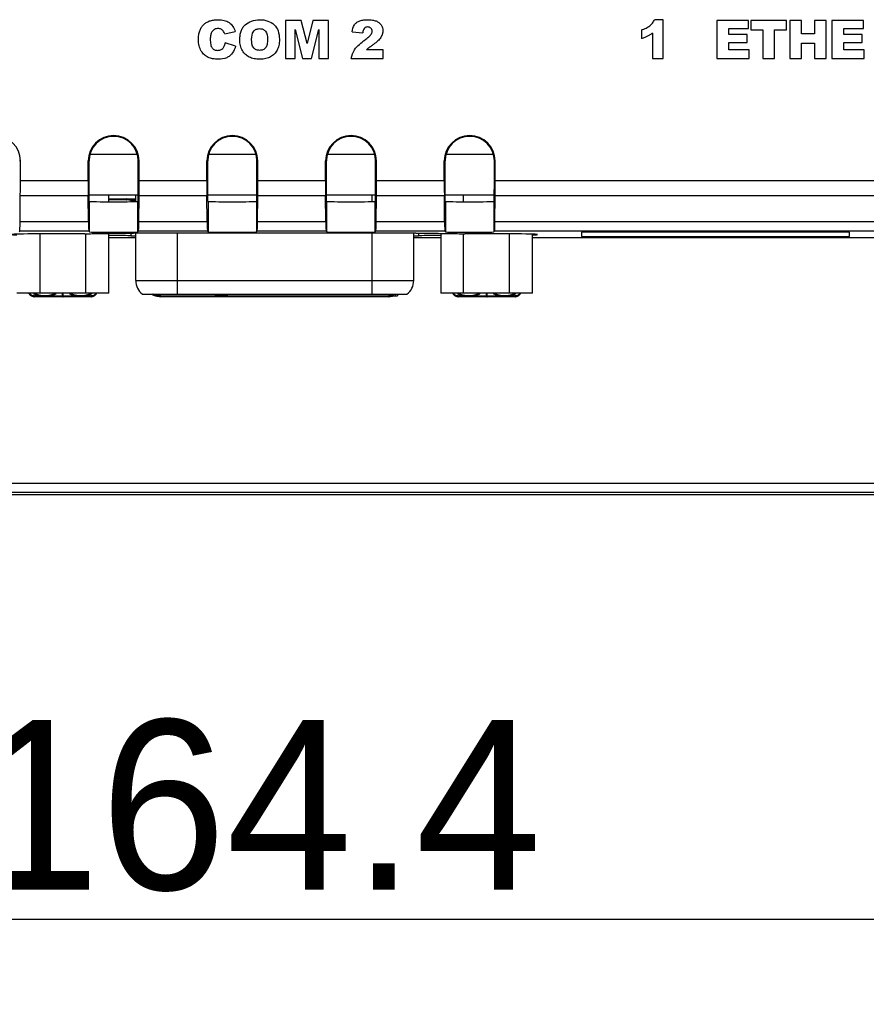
# Model space of a CAD drawing. Header units: millimetres. Extents: x -3986 to -2796, y 1863 to 2704.
# Tile 24 of 27: x -3147 to -3097, y 2456 to 2514. Entities that reach past the tile are written whole.
import ezdxf

# ---------------------------------------------------------------- set-up
doc = ezdxf.new("R2010")
doc.units = ezdxf.units.MM
doc.header["$LTSCALE"] = 65.395
doc.header["$PDMODE"] = 3
doc.header["$PDSIZE"] = 8
doc.linetypes.add('CENTERX2', pattern=[101.6, 63.5, -12.7, 12.7, -12.7])
doc.layers.get('0').update_dxf_attribs({"linetype": 'CONTINUOUS'})
doc.layers.get('Defpoints').update_dxf_attribs({"linetype": 'CONTINUOUS'})
for name, color, linetype in [('CASE-RN07W-SHAPE', 7, 'CONTINUOUS'), ('D_SUB_09P-SHAPE', 7, 'CONTINUOUS'), ('PCB_MAIN-OP_07W_BASE-SHAPE', 7, 'CONTINUOUS')]:
    doc.layers.add(name, color=color, linetype=linetype)
doc.styles.get("Standard").update_dxf_attribs({"font": 'gothic.ttf'})
doc.dimstyles.new('WALL', dxfattribs={"dimtxt": 10, "dimasz": 8, "dimexe": 5, "dimexo": 5, "dimgap": 1.5, "dimtad": 1, "dimtoh": 1, "dimdsep": 46, "dimtxsty": 'Standard', "dimcen": 0, "dimadec": 0, "dimazin": 0, "dimtp": 0.001, "dimtm": 0.001, "dimtfac": 1, "dimtofl": 0, "dimtmove": 0, "dimatfit": 3, "dimfxl": 1, "dimtolj": 1, "dimarcsym": 0})

# ---------------------------------------------------------------- blocks, each defined once
blk = doc.blocks.new('*D396')
at = {"color": 0, "lineweight": -2}
for p, q in [((-3215.171, 2501.335), (-3215.171, 2456.124)), ((-3050.771, 2501.335), (-3050.771, 2456.124)), ((-3058.771, 2461.124), (-3207.171, 2461.124))]:
    blk.add_line(p, q, dxfattribs=at)
at = {"color": 0}
for points in [[(-3207.171, 2462.457), (-3207.171, 2459.79), (-3215.171, 2461.124)], [(-3058.771, 2459.79), (-3058.771, 2462.457), (-3050.771, 2461.124)]]:
    blk.add_solid(points, dxfattribs=at)
at = {"layer": 'Defpoints', "color": 0}
for p in [(-3215.171, 2506.335), (-3050.771, 2506.335), (-3215.171, 2461.124)]:
    blk.add_point(p, dxfattribs=at)
at = {"color": 0, "linetype": 'CENTERX2', "insert": (-3132.971, 2467.817), "char_height": 10, "attachment_point": 5}
blk.add_mtext('\\A1;164.4', dxfattribs=at)

msp = doc.modelspace()

# ---------------------------------------------------------------- linework, layer by layer
at = {"layer": 'CASE-RN07W-SHAPE', "color": 7, "linetype": 'Continuous'}
for p, q in [((-3131.330991, 2514.125475), (-3131.330991, 2511.875475)), ((-3130.416676, 2514.125475), (-3131.330991, 2514.125475)), ((-3130.064142, 2512.756427), (-3130.416676, 2514.125475)), ((-3129.714213, 2514.125475), (-3130.064142, 2512.756427)), ((-3128.800347, 2514.125475), (-3129.714213, 2514.125475)), ((-3128.800347, 2511.875475), (-3128.800347, 2514.125475)), ((-3109.0595, 2514.163597), (-3109.576469, 2514.163597)), ((-3109.0595, 2511.875475), (-3109.0595, 2514.163597)), ((-3105.889707, 2514.125476), (-3105.889707, 2511.875475)), ((-3104.026457, 2514.125475), (-3105.889707, 2514.125476)), ((-3104.026457, 2513.645282), (-3104.026457, 2514.125475)), ((-3103.901986, 2514.125475), (-3103.901986, 2513.56989)), ((-3101.788805, 2514.125475), (-3103.901986, 2514.125475)), ((-3101.788805, 2513.56989), (-3101.788805, 2514.125475)), ((-3101.596755, 2514.125475), (-3101.596755, 2511.875475)), ((-3100.901656, 2514.125475), (-3101.596755, 2514.125475)), ((-3100.901656, 2513.338325), (-3100.901656, 2514.125475)), ((-3100.141808, 2514.125475), (-3100.141808, 2513.338325)), ((-3099.443656, 2514.125475), (-3100.141808, 2514.125475)), ((-3099.443656, 2511.875475), (-3099.443656, 2514.125475)), ((-3099.108679, 2514.125476), (-3099.108679, 2511.875475)), ((-3097.245474, 2514.125475), (-3099.108679, 2514.125476)), ((-3097.245474, 2513.645282), (-3097.245474, 2514.125475)), ((-3134.914655, 2513.327369), (-3134.300741, 2513.463739)), ((-3130.7618, 2511.875475), (-3130.7618, 2513.591353)), ((-3130.7618, 2513.591353), (-3130.323727, 2511.875475)), ((-3129.80851, 2511.875475), (-3129.369987, 2513.591353)), ((-3129.369987, 2513.591353), (-3129.369987, 2511.875475)), ((-3127.409881, 2513.445329), (-3126.783663, 2513.394903)), ((-3110.348666, 2513.56064), (-3110.348666, 2513.048027)), ((-3109.691824, 2513.375145), (-3109.691824, 2511.875475)), ((-3105.192947, 2513.287495), (-3105.192947, 2513.645282)), ((-3105.192947, 2513.645282), (-3104.026457, 2513.645282)), ((-3104.111144, 2513.287495), (-3105.192947, 2513.287495)), ((-3104.111144, 2512.828811), (-3104.111144, 2513.287495)), ((-3103.901986, 2513.56989), (-3103.192922, 2513.56989)), ((-3103.192922, 2513.56989), (-3103.192922, 2511.875475)), ((-3102.497868, 2511.875475), (-3102.497868, 2513.56989)), ((-3102.497868, 2513.56989), (-3101.788805, 2513.56989)), ((-3100.141808, 2513.338325), (-3100.901656, 2513.338325)), ((-3098.411868, 2513.287495), (-3098.411868, 2513.645282)), ((-3098.411868, 2513.645282), (-3097.245474, 2513.645282)), ((-3097.330071, 2513.287495), (-3098.411868, 2513.287495)), ((-3097.330071, 2512.828811), (-3097.330071, 2513.287495)), ((-3134.279727, 2512.612153), (-3134.888786, 2512.796346)), ((-3105.192947, 2512.385034), (-3105.192947, 2512.828811)), ((-3105.192947, 2512.828811), (-3104.111144, 2512.828811)), ((-3100.901656, 2511.875475), (-3100.901656, 2512.785838)), ((-3100.901656, 2512.785838), (-3100.141808, 2512.785838)), ((-3100.141808, 2512.785838), (-3100.141808, 2511.875475)), ((-3098.411868, 2512.385034), (-3098.411868, 2512.828811)), ((-3098.411868, 2512.828811), (-3097.330071, 2512.828811)), ((-3125.580393, 2512.385034), (-3126.556544, 2512.385034)), ((-3125.580393, 2511.875475), (-3125.580393, 2512.385034)), ((-3103.992735, 2512.385034), (-3105.192947, 2512.385034)), ((-3103.992735, 2511.875475), (-3103.992735, 2512.385034)), ((-3097.211707, 2512.385034), (-3098.411868, 2512.385034)), ((-3097.211707, 2511.875475), (-3097.211707, 2512.385034)), ((-3131.330991, 2511.875475), (-3130.7618, 2511.875475)), ((-3130.323727, 2511.875475), (-3129.80851, 2511.875475)), ((-3129.369987, 2511.875475), (-3128.800347, 2511.875475)), ((-3127.455906, 2511.875475), (-3125.580393, 2511.875475)), ((-3109.691824, 2511.875475), (-3109.0595, 2511.875475)), ((-3105.889707, 2511.875475), (-3103.992735, 2511.875475)), ((-3103.192922, 2511.875475), (-3102.497868, 2511.875475)), ((-3101.596755, 2511.875475), (-3100.901656, 2511.875475)), ((-3100.141808, 2511.875475), (-3099.443656, 2511.875475)), ((-3099.108679, 2511.875475), (-3097.211707, 2511.875475)), ((-3146.970827, 2505.835877), (-3147.019701, 2505.835877)), ((-3146.970827, 2504.68736), (-3146.970827, 2505.835877)), ((-3142.970827, 2504.68736), (-3142.970827, 2505.835877)), ((-3142.921952, 2505.835877), (-3142.970827, 2505.835877)), ((-3142.921952, 2504.874262), (-3142.921952, 2505.835877)), ((-3140.019701, 2504.874262), (-3140.019701, 2505.835877)), ((-3140.019701, 2505.835877), (-3139.970827, 2505.835877)), ((-3139.970827, 2504.68736), (-3139.970827, 2505.835877)), ((-3135.970827, 2504.68736), (-3135.970827, 2505.835877)), ((-3135.921952, 2505.835877), (-3135.970827, 2505.835877)), ((-3135.921952, 2504.874262), (-3135.921952, 2505.835877)), ((-3133.019701, 2504.874262), (-3133.019701, 2505.835877)), ((-3133.019701, 2505.835877), (-3132.970827, 2505.835877)), ((-3132.970827, 2504.68736), (-3132.970827, 2505.835877)), ((-3128.970827, 2504.68736), (-3128.970827, 2505.835877)), ((-3128.970827, 2505.835877), (-3128.921952, 2505.835877)), ((-3128.921952, 2504.874262), (-3128.921952, 2505.835877)), ((-3126.019701, 2504.874262), (-3126.019701, 2505.835877)), ((-3125.970827, 2505.835877), (-3126.019701, 2505.835877)), ((-3125.970827, 2504.68736), (-3125.970827, 2505.835877)), ((-3121.970827, 2504.68736), (-3121.970827, 2505.835877)), ((-3121.921952, 2505.835877), (-3121.970827, 2505.835877)), ((-3121.921952, 2504.874262), (-3121.921952, 2505.835877)), ((-3119.019701, 2504.874262), (-3119.019701, 2505.835877)), ((-3119.019701, 2505.835877), (-3118.970827, 2505.835877)), ((-3118.970827, 2504.68736), (-3118.970827, 2505.835877)), ((-3146.970827, 2504.68736), (-3142.970827, 2504.68736)), ((-3142.90982, 2503.467884), (-3142.921952, 2504.874262)), ((-3140.031833, 2503.467884), (-3140.019701, 2504.874262)), ((-3139.970827, 2504.68736), (-3135.970827, 2504.68736)), ((-3135.90982, 2503.467884), (-3135.921952, 2504.874262)), ((-3133.031833, 2503.467884), (-3133.019701, 2504.874262)), ((-3132.970827, 2504.68736), (-3128.970827, 2504.68736)), ((-3128.90982, 2503.467884), (-3128.921952, 2504.874262)), ((-3126.031833, 2503.467884), (-3126.019701, 2504.874262)), ((-3125.970827, 2504.68736), (-3121.970827, 2504.68736)), ((-3121.90982, 2503.467884), (-3121.921952, 2504.874262)), ((-3119.031833, 2503.467884), (-3119.019701, 2504.874262)), ((-3118.970827, 2504.68736), (-3076.247663, 2504.68736)), ((-3146.987796, 2502.25308), (-3146.97444, 2503.801218)), ((-3146.97444, 2503.801218), (-3142.967213, 2503.801218)), ((-3142.953857, 2502.25308), (-3142.967213, 2503.801218)), ((-3142.90982, 2503.467884), (-3142.899327, 2503.457391)), ((-3142.899327, 2501.657116), (-3142.899327, 2503.457391)), ((-3140.031833, 2503.467884), (-3140.042326, 2503.457391)), ((-3140.042326, 2501.657116), (-3140.042326, 2503.457391)), ((-3139.987796, 2502.25308), (-3139.97444, 2503.801218)), ((-3139.97444, 2503.801218), (-3135.967213, 2503.801218)), ((-3135.953857, 2502.25308), (-3135.967213, 2503.801218)), ((-3135.90982, 2503.467884), (-3135.899327, 2503.457391)), ((-3135.899327, 2503.457391), (-3135.899327, 2501.657116)), ((-3133.031833, 2503.467884), (-3133.042326, 2503.457391)), ((-3133.042326, 2503.457391), (-3133.042326, 2501.657116)), ((-3132.987796, 2502.25308), (-3132.97444, 2503.801218)), ((-3132.97444, 2503.801218), (-3128.967213, 2503.801218)), ((-3128.953857, 2502.25308), (-3128.967213, 2503.801218)), ((-3128.90982, 2503.467884), (-3128.899327, 2503.457391)), ((-3128.899327, 2501.657116), (-3128.899327, 2503.457391)), ((-3126.031833, 2503.467884), (-3126.042326, 2503.457391)), ((-3126.042326, 2501.657116), (-3126.042326, 2503.457391)), ((-3125.987796, 2502.25308), (-3125.97444, 2503.801218)), ((-3125.97444, 2503.801218), (-3121.967213, 2503.801218)), ((-3121.953857, 2502.25308), (-3121.967213, 2503.801218)), ((-3121.90982, 2503.467884), (-3121.899327, 2503.457391)), ((-3121.899327, 2503.457391), (-3121.899327, 2501.657116)), ((-3119.031833, 2503.467884), (-3119.042326, 2503.457391)), ((-3119.042326, 2503.457391), (-3119.042326, 2501.657116)), ((-3118.987796, 2502.25308), (-3118.97444, 2503.801218)), ((-3118.97444, 2503.801218), (-3076.247663, 2503.801218)), ((-3142.953857, 2502.25308), (-3146.987796, 2502.25308)), ((-3135.953857, 2502.25308), (-3139.987796, 2502.25308)), ((-3128.953857, 2502.25308), (-3132.987796, 2502.25308)), ((-3121.953857, 2502.25308), (-3125.987796, 2502.25308)), ((-3074.699525, 2502.25308), (-3118.987796, 2502.25308)), ((-3147.003139, 2501.696303), (-3147.042326, 2501.657116)), ((-3142.938514, 2501.696303), (-3147.003139, 2501.696303)), ((-3142.938514, 2501.696303), (-3142.899327, 2501.657116)), ((-3140.003139, 2501.696303), (-3140.042326, 2501.657116)), ((-3135.938514, 2501.696303), (-3140.003139, 2501.696303)), ((-3135.938514, 2501.696303), (-3135.899327, 2501.657116)), ((-3133.003139, 2501.696303), (-3133.042326, 2501.657116)), ((-3128.938514, 2501.696303), (-3133.003139, 2501.696303)), ((-3128.938514, 2501.696303), (-3128.899327, 2501.657116)), ((-3126.003139, 2501.696303), (-3126.042326, 2501.657116)), ((-3121.938514, 2501.696303), (-3126.003139, 2501.696303)), ((-3121.938514, 2501.696303), (-3121.899327, 2501.657116)), ((-3119.003139, 2501.696303), (-3119.042326, 2501.657116)), ((-3074.699525, 2501.696303), (-3119.003139, 2501.696303)), ((-3113.870827, 2501.646577), (-3113.870827, 2501.384751)), ((-3098.070827, 2501.646577), (-3113.870827, 2501.646577)), ((-3098.070827, 2501.384751), (-3098.070827, 2501.646577)), ((-3143.176429, 2501.550575), (-3144.470827, 2501.550575)), ((-3141.758054, 2501.335877), (-3140.170827, 2501.335877)), ((-3140.450709, 2501.587959), (-3140.450709, 2501.42708)), ((-3123.642289, 2501.588103), (-3140.299364, 2501.588103)), ((-3123.770827, 2501.335877), (-3122.183599, 2501.335877)), ((-3123.490944, 2501.587959), (-3123.490944, 2501.42708)), ((-3119.470827, 2501.550575), (-3120.765225, 2501.550575)), ((-3116.768054, 2501.335877), (-3055.770065, 2501.335877)), ((-3113.870827, 2501.384751), (-3098.070827, 2501.384751)), ((-3225.970827, 2486.835877), (-3041.970827, 2486.835877)), ((-3225.970827, 2486.322789), (-3041.970827, 2486.322789)), ((-3041.970827, 2486.152576), (-3225.970827, 2486.152576))]:
    msp.add_line(p, q, dxfattribs=at)
for centre, radius in [((-3148.470827, 2505.835877), 1.5), ((-3141.470827, 2505.835877), 1.5), ((-3141.470827, 2505.835877), 1.451126), ((-3134.470827, 2505.835877), 1.5), ((-3134.470827, 2505.835877), 1.451126), ((-3127.470827, 2505.835877), 1.5), ((-3127.470827, 2505.835877), 1.451126), ((-3120.470827, 2505.835877), 1.5), ((-3120.470827, 2505.835877), 1.451126)]:
    msp.add_arc(centre, radius, 0, 180, dxfattribs=at)
for centre, major_axis, start_param, end_param in [((-3147.005737, 2504.68736), (0, 2), -2.02981792, -1.570796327), ((-3142.935916, 2504.68736), (0, 2), -4.71238898, -4.253367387), ((-3140.005737, 2504.68736), (0, 2), -2.02981792, -1.570796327), ((-3135.935916, 2504.68736), (0, 2), -4.71238898, -4.253367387), ((-3133.005737, 2504.68736), (0, 2), -2.02981792, -1.570796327), ((-3128.935916, 2504.68736), (0, 2), -4.71238898, -4.253367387), ((-3126.005737, 2504.68736), (0, 2), -2.02981792, -1.570796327), ((-3121.935916, 2504.68736), (0, 2), -4.71238898, -4.253367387), ((-3119.005737, 2504.68736), (0, 2), -2.02981792, -1.570796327), ((-3141.470827, 2503.457826), (1.428718, 0), 3.159045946, 6.265732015), ((-3134.470827, 2503.457826), (1.428718, 0), 3.159045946, 6.265732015), ((-3127.470827, 2503.457826), (1.428718, 0), 3.159045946, 6.265732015), ((-3120.470827, 2503.457826), (1.428718, 0), 3.159045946, 6.265732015), ((-3147.003444, 2502.696151), (0, 1), -3.124139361, -2.02981792), ((-3142.938209, 2502.696151), (0, 1), -4.253367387, -3.159045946), ((-3140.003444, 2502.696151), (0, 1), -3.124139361, -2.02981792), ((-3135.938209, 2502.696151), (0, 1), -4.253367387, -3.159045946), ((-3133.003444, 2502.696151), (0, 1), -3.124139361, -2.02981792), ((-3128.938209, 2502.696151), (0, 1), -4.253367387, -3.159045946), ((-3126.003444, 2502.696151), (0, 1), -3.124139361, -2.02981792), ((-3121.938209, 2502.696151), (0, 1), -4.253367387, -3.159045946), ((-3119.003444, 2502.696151), (0, 1), -3.124139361, -2.02981792), ((-3141.470827, 2501.657552), (1.428718, 0), -3.124139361, -0.017453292), ((-3134.470827, 2501.657552), (1.428718, 0), -3.124139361, -0.017453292), ((-3127.470827, 2501.657552), (1.428718, 0), -3.124139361, -0.017453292), ((-3120.470827, 2501.657552), (1.428718, 0), -3.124139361, -0.017453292), ((-3144.470827, 2501.498209), (3, 0), 1.570796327, 3.587965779), ((-3141.889242, 2501.419662), (1.5, 0), 0.287268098, 1.483145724), ((-3139.012177, 2501.434498), (1.5, 0), -2.854324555, -2.454818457), ((-3124.929476, 2501.434498), (1.5, 0), -0.686774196, -0.287268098), ((-3122.052411, 2501.419662), (1.5, 0), 1.65844693, 2.854324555), ((-3119.470827, 2501.498209), (3, 0), -0.446373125, 1.570796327)]:
    msp.add_ellipse(centre, major_axis=major_axis, ratio=0.017455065, start_param=start_param, end_param=end_param, dxfattribs=at)
for points, knots in [([(-3135.2988, 2511.836903), (-3135.410181, 2511.836903), (-3135.614462, 2511.850438), (-3135.899374, 2511.927541), (-3136.131779, 2512.088285), (-3136.318755, 2512.321784), (-3136.422586, 2512.575169), (-3136.461601, 2512.810987), (-3136.472072, 2513.02698), (-3136.45747, 2513.261057), (-3136.40309, 2513.496134), (-3136.309606, 2513.69997), (-3136.177116, 2513.869607), (-3136.009854, 2514.003406), (-3135.809916, 2514.098008), (-3135.579916, 2514.153112), (-3135.403175, 2514.164379), (-3135.30404, 2514.163488), (-3135.290657, 2514.163229)], [0, 0, 0, 0, 0.088667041, 0.162372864, 0.23187443, 0.309745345, 0.397569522, 0.446370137, 0.499528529, 0.569446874, 0.632414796, 0.690545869, 0.746526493, 0.802202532, 0.859514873, 0.921172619, 0.989354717, 1, 1, 1, 1]), ([(-3135.290657, 2514.163229), (-3135.23685, 2514.162188), (-3135.122712, 2514.15521), (-3134.905958, 2514.1182), (-3134.65331, 2514.012033), (-3134.427481, 2513.772384), (-3134.336927, 2513.572689), (-3134.300741, 2513.463739)], [0, 0, 0, 0, 0.123377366, 0.26206018, 0.503989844, 0.736547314, 1, 1, 1, 1]), ([(-3134.028894, 2512.998948), (-3134.028893, 2513.021619), (-3134.02813, 2513.066391), (-3134.023459, 2513.153611), (-3134.011859, 2513.258325), (-3133.988124, 2513.378169), (-3133.944391, 2513.525156), (-3133.865179, 2513.692915), (-3133.68041, 2513.922207), (-3133.339124, 2514.117473), (-3132.861813, 2514.185581), (-3132.383201, 2514.127298), (-3131.977595, 2513.889452), (-3131.733575, 2513.490303), (-3131.700737, 2513.172773), (-3131.697422, 2512.999435), (-3131.697295, 2512.990475)], [0, 0, 0, 0, 0.018193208, 0.035926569, 0.070082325, 0.10264615, 0.133829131, 0.193015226, 0.250222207, 0.367897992, 0.497524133, 0.632064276, 0.74766211, 0.862121, 0.992871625, 1, 1, 1, 1]), ([(-3127.409881, 2513.445329), (-3127.389928, 2513.588537), (-3127.340933, 2513.797634), (-3127.159706, 2513.997356), (-3126.990498, 2514.098497), (-3126.814017, 2514.143138), (-3126.647041, 2514.160845), (-3126.500834, 2514.165021), (-3126.352894, 2514.160984), (-3126.17996, 2514.144169), (-3125.997616, 2514.103019), (-3125.820916, 2514.002021), (-3125.693786, 2513.86296), (-3125.612431, 2513.694295), (-3125.589362, 2513.524143), (-3125.600642, 2513.415644), (-3125.609991, 2513.370195)], [0, 0, 0, 0, 0.160519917, 0.225800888, 0.294524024, 0.37637283, 0.42560584, 0.480894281, 0.538607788, 0.589762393, 0.67381282, 0.74396068, 0.81217319, 0.879919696, 0.948665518, 1, 1, 1, 1]), ([(-3110.348666, 2513.56064), (-3110.251703, 2513.591755), (-3110.077738, 2513.657896), (-3109.85306, 2513.794157), (-3109.688142, 2513.964411), (-3109.608966, 2514.094774), (-3109.576469, 2514.163597)], [0, 0, 0, 0, 0.30252397, 0.550869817, 0.773891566, 1, 1, 1, 1]), ([(-3135.313708, 2513.643531), (-3135.385127, 2513.643531), (-3135.530753, 2513.615304), (-3135.687317, 2513.46518), (-3135.763237, 2513.251583), (-3135.771494, 2513.097957), (-3135.771494, 2513.010353)], [0, 0, 0, 0, 0.243114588, 0.480731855, 0.70179167, 1, 1, 1, 1]), ([(-3134.914655, 2513.327369), (-3134.931448, 2513.379703), (-3134.962099, 2513.463609), (-3135.044578, 2513.550544), (-3135.150743, 2513.622995), (-3135.249247, 2513.643531), (-3135.313708, 2513.643531)], [0, 0, 0, 0, 0.300870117, 0.476037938, 0.647135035, 1, 1, 1, 1]), ([(-3133.333845, 2512.99585), (-3133.333845, 2513.165422), (-3133.307897, 2513.428268), (-3133.08907, 2513.594829), (-3132.967142, 2513.631891), (-3132.867341, 2513.640201), (-3132.766707, 2513.631986), (-3132.641897, 2513.596175), (-3132.425757, 2513.439554), (-3132.393261, 2513.187137), (-3132.393261, 2513.026563)], [0, 0, 0, 0, 0.289423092, 0.394934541, 0.448356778, 0.505527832, 0.56483422, 0.619720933, 0.725935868, 1, 1, 1, 1]), ([(-3126.660358, 2513.679131), (-3126.667797, 2513.673214), (-3126.74583, 2513.60342), (-3126.770691, 2513.488769), (-3126.783663, 2513.394903)], [0, 0, 0, 0, 0.090660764, 1, 1, 1, 1]), ([(-3126.646839, 2512.976137), (-3126.569864, 2513.03336), (-3126.446843, 2513.129369), (-3126.302666, 2513.264378), (-3126.235186, 2513.38115), (-3126.204129, 2513.517022), (-3126.263943, 2513.652317), (-3126.379742, 2513.724885), (-3126.487141, 2513.741108), (-3126.585517, 2513.72648), (-3126.640602, 2513.694846), (-3126.660358, 2513.679131)], [0, 0, 0, 0, 0.22603085, 0.368468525, 0.461475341, 0.539799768, 0.690241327, 0.770188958, 0.854117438, 0.940872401, 1, 1, 1, 1]), ([(-3125.609991, 2513.370195), (-3125.614344, 2513.349036), (-3125.637192, 2513.259261), (-3125.715546, 2513.095633), (-3125.901051, 2512.893253), (-3126.060819, 2512.77034), (-3126.154438, 2512.70425)], [0, 0, 0, 0, 0.07338628, 0.314375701, 0.609350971, 1, 1, 1, 1]), ([(-3109.691824, 2513.375145), (-3109.740613, 2513.337877), (-3109.836707, 2513.270156), (-3109.989596, 2513.18188), (-3110.159657, 2513.109007), (-3110.281815, 2513.068301), (-3110.348666, 2513.048027)], [0, 0, 0, 0, 0.249500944, 0.47714738, 0.716106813, 1, 1, 1, 1]), ([(-3135.771494, 2513.010353), (-3135.771494, 2512.904916), (-3135.763277, 2512.727733), (-3135.682281, 2512.49809), (-3135.548757, 2512.397777), (-3135.433411, 2512.363722), (-3135.339482, 2512.356347), (-3135.247571, 2512.362807), (-3135.140138, 2512.388814), (-3135.025129, 2512.465798), (-3134.937622, 2512.616438), (-3134.902692, 2512.732034), (-3134.888786, 2512.796346)], [0, 0, 0, 0, 0.200127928, 0.336333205, 0.444940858, 0.501575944, 0.563311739, 0.622675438, 0.675877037, 0.771870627, 0.875111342, 1, 1, 1, 1]), ([(-3131.697295, 2512.990475), (-3131.695638, 2512.873443), (-3131.70657, 2512.658791), (-3131.817891, 2512.369409), (-3131.955274, 2512.174185), (-3132.095072, 2512.051432), (-3132.214275, 2511.973699), (-3132.348745, 2511.91152), (-3132.49902, 2511.867949), (-3132.664356, 2511.842047), (-3132.840546, 2511.834392), (-3133.017064, 2511.841397), (-3133.183811, 2511.863581), (-3133.334392, 2511.901146), (-3133.469698, 2511.954311), (-3133.590703, 2512.024863), (-3133.69882, 2512.113119), (-3133.794576, 2512.219365), (-3133.878448, 2512.342172), (-3133.946882, 2512.482512), (-3133.994863, 2512.640384), (-3134.018025, 2512.782505), (-3134.026127, 2512.887374), (-3134.028503, 2512.95046), (-3134.028894, 2512.982673), (-3134.028894, 2512.998948)], [0, 0, 0, 0, 0.09311186, 0.171269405, 0.245374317, 0.282235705, 0.319985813, 0.359211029, 0.400675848, 0.445136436, 0.493199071, 0.541979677, 0.586743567, 0.627957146, 0.666229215, 0.703014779, 0.739907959, 0.777774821, 0.817411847, 0.858891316, 0.902563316, 0.949342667, 0.974149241, 0.986939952, 1, 1, 1, 1]), ([(-3132.393261, 2513.026563), (-3132.393261, 2512.919533), (-3132.402215, 2512.737662), (-3132.49144, 2512.50163), (-3132.634567, 2512.398049), (-3132.759265, 2512.362703), (-3132.861755, 2512.354627), (-3132.963945, 2512.362849), (-3133.08824, 2512.399347), (-3133.308717, 2512.564444), (-3133.333845, 2512.827207), (-3133.333845, 2512.99585)], [0, 0, 0, 0, 0.176078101, 0.29859607, 0.399511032, 0.452658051, 0.510753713, 0.56770076, 0.62037553, 0.722561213, 1, 1, 1, 1]), ([(-3127.455906, 2511.875475), (-3127.434427, 2512.060268), (-3127.257222, 2512.51738), (-3126.872548, 2512.808849), (-3126.646839, 2512.976137)], [0, 0, 0, 0, 0.398383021, 1, 1, 1, 1]), ([(-3126.154438, 2512.70425), (-3126.20727, 2512.667802), (-3126.278738, 2512.618006), (-3126.362508, 2512.556602), (-3126.405572, 2512.523612), (-3126.441501, 2512.492649), (-3126.491794, 2512.447516), (-3126.530117, 2512.410842), (-3126.556544, 2512.385034)], [0, 0, 0, 0, 0.374383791, 0.507984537, 0.605843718, 0.690691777, 0.784546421, 1, 1, 1, 1]), ([(-3134.279727, 2512.612153), (-3134.316022, 2512.459936), (-3134.405141, 2512.240983), (-3134.614735, 2512.026465), (-3134.882457, 2511.864633), (-3135.130196, 2511.836903), (-3135.2988, 2511.836903)], [0, 0, 0, 0, 0.336071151, 0.487457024, 0.637900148, 1, 1, 1, 1]), ([(-3143.176429, 2501.550575), (-3142.877108, 2501.550575), (-3142.397675, 2501.554926), (-3141.917835, 2501.558708), (-3141.737896, 2501.569339)], [0, 0, 0, 0, 0.624139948, 1, 1, 1, 1]), ([(-3141.737896, 2501.569339), (-3141.557958, 2501.57997), (-3141.078118, 2501.583752), (-3140.598684, 2501.588103), (-3140.299364, 2501.588103)], [0, 0, 0, 0, 0.375860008, 1, 1, 1, 1]), ([(-3123.642289, 2501.588103), (-3123.342969, 2501.588103), (-3122.863535, 2501.583752), (-3122.383695, 2501.57997), (-3122.203757, 2501.569339)], [0, 0, 0, 0, 0.624139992, 1, 1, 1, 1]), ([(-3122.203757, 2501.569339), (-3122.023818, 2501.558708), (-3121.543978, 2501.554926), (-3121.064545, 2501.550575), (-3120.765225, 2501.550575)], [0, 0, 0, 0, 0.375860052, 1, 1, 1, 1])]:
    msp.add_open_spline(points, degree=3, knots=knots, dxfattribs=at)
at = {"layer": 'D_SUB_09P-SHAPE', "color": 7, "linetype": 'Continuous'}
for p, q in [((-3142.863823, 2506.235877), (-3140.078566, 2506.235877)), ((-3135.863825, 2506.235877), (-3133.078566, 2506.235877)), ((-3128.863826, 2506.235877), (-3126.07857, 2506.235877)), ((-3121.863828, 2506.235877), (-3119.078566, 2506.235877)), ((-3142.912994, 2503.835877), (-3140.028659, 2503.835877)), ((-3141.758054, 2503.433436), (-3141.758054, 2503.835877)), ((-3140.170827, 2503.447587), (-3140.170827, 2503.835877)), ((-3135.912994, 2503.835877), (-3133.028659, 2503.835877)), ((-3128.912994, 2503.835877), (-3126.028659, 2503.835877)), ((-3126.220827, 2503.445775), (-3126.220827, 2503.835877)), ((-3121.912994, 2503.835877), (-3119.028659, 2503.835877)), ((-3120.829713, 2503.433709), (-3120.829713, 2503.835877)), ((-3145.819713, 2501.544929), (-3145.819713, 2498.035877)), ((-3143.11194, 2498.035877), (-3143.11194, 2501.550636)), ((-3141.758054, 2498.035877), (-3141.758054, 2501.569339)), ((-3140.170827, 2498.785877), (-3140.170827, 2501.588103)), ((-3137.720827, 2501.588103), (-3137.720827, 2497.985877)), ((-3126.220827, 2497.985877), (-3126.220827, 2501.588103)), ((-3123.770827, 2498.785877), (-3123.770827, 2501.588103)), ((-3122.183599, 2501.569339), (-3122.183599, 2498.035877)), ((-3120.829713, 2498.035877), (-3120.829713, 2501.550636)), ((-3118.12194, 2498.035877), (-3118.12194, 2501.544929)), ((-3116.768054, 2498.035877), (-3116.768054, 2501.520788)), ((-3140.170827, 2498.785877), (-3123.770827, 2498.785877)), ((-3141.758054, 2498.035877), (-3147.173599, 2498.035877)), ((-3139.770826, 2497.985877), (-3124.170827, 2497.985877)), ((-3135.470827, 2497.885877), (-3135.470827, 2497.985877)), ((-3134.758327, 2497.885877), (-3135.470827, 2497.885877)), ((-3135.431243, 2497.885877), (-3135.431243, 2497.985877)), ((-3135.371868, 2497.885877), (-3135.371868, 2497.985877)), ((-3135.27291, 2497.885877), (-3135.27291, 2497.985877)), ((-3135.173952, 2497.885877), (-3135.173952, 2497.985877)), ((-3135.074993, 2497.885877), (-3135.074993, 2497.985877)), ((-3134.976035, 2497.885877), (-3134.976035, 2497.985877)), ((-3134.877077, 2497.885877), (-3134.877077, 2497.985877)), ((-3134.817702, 2497.885877), (-3134.817702, 2497.985877)), ((-3134.778118, 2497.885877), (-3134.778118, 2497.985877)), ((-3134.758327, 2497.885877), (-3134.758327, 2497.985877)), ((-3124.970827, 2497.885877), (-3124.970827, 2497.985877)), ((-3124.970827, 2497.885877), (-3124.733327, 2497.885877)), ((-3124.852077, 2497.885877), (-3124.852077, 2497.985877)), ((-3124.733327, 2497.985877), (-3124.733327, 2497.885877)), ((-3116.768054, 2498.035877), (-3122.183599, 2498.035877))]:
    msp.add_line(p, q, dxfattribs=at)
for centre, start, end in [((-3139.170827, 2498.785877), 180, 233.13010235), ((-3124.770827, 2498.785877), 306.86989765, 0)]:
    msp.add_arc(centre, 1, start, end, dxfattribs=at)
at = {"layer": 'PCB_MAIN-OP_07W_BASE-SHAPE', "color": 7, "linetype": 'Continuous', "const_width": 0.1189}
for points in [[(-3140.170827, 2503.575953), (-3141.758054, 2503.575953)], [(-3142.770825, 2497.865953), (-3146.170825, 2497.865953)], [(-3144.470825, 2497.865953), (-3144.470825, 2498.035877)], [(-3138.717178, 2497.865953), (-3125.224471, 2497.865953)], [(-3121.170825, 2497.865953), (-3117.770825, 2497.865953)], [(-3119.470825, 2497.865953), (-3119.470825, 2498.035877)]]:
    msp.add_lwpolyline(points, dxfattribs=at)
for points in [[(-3140.236596, 2503.452903, 0.125989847), (-3140.717178, 2503.575953)], [(-3146.44115, 2498.035859, 0.288166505), (-3146.170825, 2497.865953)], [(-3146.19204, 2498.035713, 0.25592188), (-3144.86612, 2498.035868)], [(-3144.075529, 2498.035868, 0.25592188), (-3142.749608, 2498.035713)], [(-3142.770825, 2497.865953, 0.288166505), (-3142.5005, 2498.035859)], [(-3139.191864, 2497.985798, 0.12428592), (-3138.717178, 2497.865953)], [(-3125.224471, 2497.865953, 0.064207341), (-3124.970796, 2497.898664)], [(-3121.44115, 2498.035859, 0.288166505), (-3121.170825, 2497.865953)], [(-3121.19204, 2498.035713, 0.25592188), (-3119.86612, 2498.035868)], [(-3119.075529, 2498.035868, 0.25592188), (-3117.749608, 2498.035713)], [(-3117.770825, 2497.865953, 0.288166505), (-3117.5005, 2498.035859)]]:
    msp.add_lwpolyline(points, format="xyb", dxfattribs=at)
at = {"layer": 'PCB_MAIN-OP_07W_BASE-SHAPE', "color": 7, "linetype": 'Continuous'}
for centre in [(-3140.717178, 2503.575953), (-3146.170825, 2497.865953), (-3144.470825, 2497.865953), (-3142.770825, 2497.865953), (-3138.717178, 2497.865953), (-3125.224471, 2497.865953), (-3121.170825, 2497.865953), (-3119.470825, 2497.865953), (-3117.770825, 2497.865953)]:
    msp.add_circle(centre, 0.05, dxfattribs=at)

# ---------------------------------------------------------------- dimensions: what is measured, and where the dimension line sits
at = {"color": 5}
dim = msp.add_linear_dim(base=(-3215.170827, 2461.123736), p1=(-3050.770827, 2506.335116), p2=(-3215.170827, 2506.335116), dimstyle='WALL', override={"dimdec": 1}, dxfattribs=at)
dim.commit()
dim.dimension.update_dxf_attribs({"geometry": '*D396', "text_midpoint": (-3132.970827, 2461.123736), "dimtype": 160})

doc.saveas('drawing.dxf')
